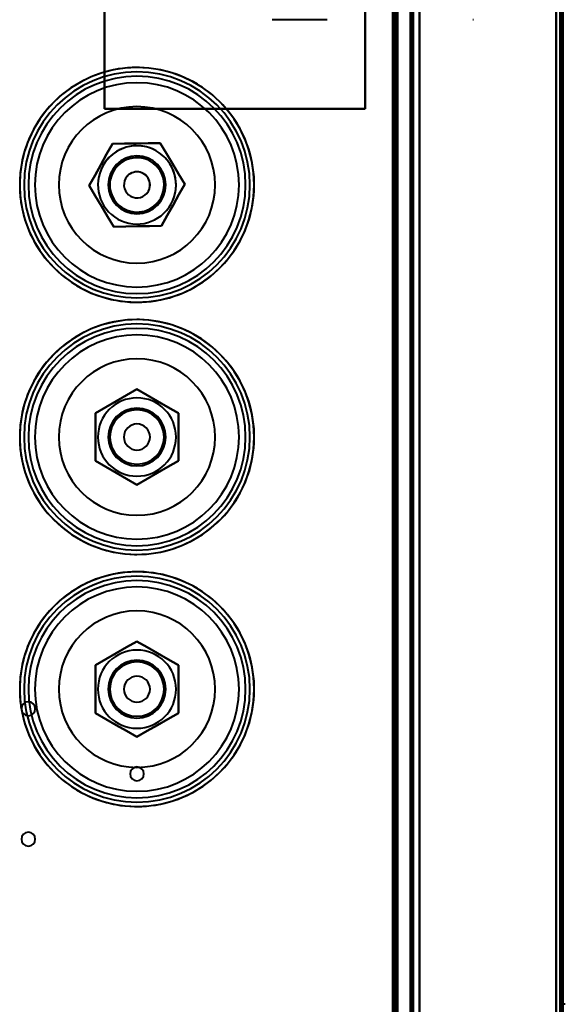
# Model space of a CAD drawing. Header units: millimetres. Extents: x -1442 to 3067, y -120 to 1171.
# Tile 51 of 66: x 331 to 456, y 670 to 896. Entities that reach past the tile are written whole.
import ezdxf

# ---------------------------------------------------------------- set-up
doc = ezdxf.new("R2010")
doc.units = ezdxf.units.MM
doc.layers.add('A-GENM', color=13, linetype='Continuous', lineweight=40)
doc.layers.add('G-IMPT', color=8, linetype='Continuous', lineweight=40)

# ---------------------------------------------------------------- blocks, each defined once
blk = doc.blocks.new('Maintenance r21 - Maintenance r21-769076-Gauche')
at = {"layer": 'A-GENM'}
for p, q in [((455, 0), (455, 1098)), ((455, 1098), (455, 0))]:
    blk.add_line(p, q, dxfattribs=at)
blk = doc.blocks.new('NEXA 1500 CALQUES_dwg-769064-Gauche')
at = {"layer": 'G-IMPT'}
for p, q in [((420.5, 1097.27), (420.5, 129.47)), ((420.5, 1097.27), (420.5, 129.47)), ((455.5, 128.97), (455.5, 1097.77)), ((455.5, 128.97), (455.5, 1097.77)), ((417, 129.47), (417, 1062.27)), ((417.5, 323.67), (417.5, 903.07)), ((401.3, 896.37), (388.6, 896.37)), ((435, 896.37), (434.81, 896.37)), ((435, 896.37), (434.81, 896.37)), ((456.1, 669.87), (455.5, 669.87))]:
    blk.add_line(p, q, dxfattribs=at)
at = {"layer": 'G-IMPT', "flags": 128}
for points in [[(420.5, 129.47), (420.5, 371.42), (420.5, 613.37), (420.5, 855.32), (420.5, 1097.27)], [(420.5, 1097.27), (420.5, 855.32), (420.5, 613.37), (420.5, 371.42), (420.5, 129.47)], [(420.5, 1097.27), (420.5, 855.32), (420.5, 613.37), (420.5, 371.42), (420.5, 129.47)], [(420.5, 129.47), (420.5, 371.42), (420.5, 613.37), (420.5, 855.32), (420.5, 1097.27)], [(420.5, 129.47), (420.5, 371.42), (420.5, 613.37), (420.5, 855.32), (420.5, 1097.27)], [(420.5, 1097.27), (420.5, 855.32), (420.5, 613.37), (420.5, 371.42), (420.5, 129.47)], [(420.5, 1097.27), (420.5, 855.32), (420.5, 613.37), (420.5, 371.42), (420.5, 129.47)], [(420.5, 129.47), (420.5, 371.42), (420.5, 613.37), (420.5, 855.32), (420.5, 1097.27)], [(421, 129.47), (421, 371.42), (421, 613.37), (421, 855.32), (421, 1097.27)], [(421, 1097.27), (421, 855.32), (421, 613.37), (421, 371.42), (421, 129.47)], [(421, 1097.27), (421, 855.32), (421, 613.37), (421, 371.42), (421, 129.47)], [(421, 129.47), (421, 371.42), (421, 613.37), (421, 855.32), (421, 1097.27)], [(421.1, 1097.27), (421.1, 855.32), (421.1, 613.37), (421.1, 371.42), (421.1, 129.47)], [(421.1, 129.47), (421.1, 371.42), (421.1, 613.37), (421.1, 855.32), (421.1, 1097.27)], [(421.1, 129.47), (421.1, 371.42), (421.1, 613.37), (421.1, 855.32), (421.1, 1097.27)], [(421.1, 1097.27), (421.1, 855.32), (421.1, 613.37), (421.1, 371.42), (421.1, 129.47)], [(421.1, 1097.27), (421.1, 855.32), (421.1, 613.37), (421.1, 371.42), (421.1, 129.47)], [(421.1, 129.47), (421.1, 371.42), (421.1, 613.37), (421.1, 855.32), (421.1, 1097.27)], [(421.1, 129.47), (421.1, 371.42), (421.1, 613.37), (421.1, 855.32), (421.1, 1097.27)], [(421.1, 1097.27), (421.1, 855.32), (421.1, 613.37), (421.1, 371.42), (421.1, 129.47)], [(421.1, 129.47), (421.1, 371.42), (421.1, 613.37), (421.1, 855.32), (421.1, 1097.27)], [(421.1, 1097.27), (421.1, 855.32), (421.1, 613.37), (421.1, 371.42), (421.1, 129.47)], [(421.1, 1097.27), (421.1, 855.32), (421.1, 613.37), (421.1, 371.42), (421.1, 129.47)], [(421.1, 129.47), (421.1, 371.42), (421.1, 613.37), (421.1, 855.32), (421.1, 1097.27)], [(422.5, 1097.77), (422.5, 855.57), (422.5, 613.37), (422.5, 371.17), (422.5, 128.97)], [(422.5, 128.97), (422.5, 371.17), (422.5, 613.37), (422.5, 855.57), (422.5, 1097.77)], [(422.5, 128.97), (422.5, 371.17), (422.5, 613.37), (422.5, 855.57), (422.5, 1097.77)], [(422.5, 1097.77), (422.5, 855.57), (422.5, 613.37), (422.5, 371.17), (422.5, 128.97)], [(422.5, 1097.27), (422.5, 855.32), (422.5, 613.37), (422.5, 371.42), (422.5, 129.47)], [(422.5, 129.47), (422.5, 371.42), (422.5, 613.37), (422.5, 855.32), (422.5, 1097.27)], [(422.5, 129.47), (422.5, 371.42), (422.5, 613.37), (422.5, 855.32), (422.5, 1097.27)], [(422.5, 1097.27), (422.5, 855.32), (422.5, 613.37), (422.5, 371.42), (422.5, 129.47)], [(422.5, 129.47), (422.5, 371.42), (422.5, 613.37), (422.5, 855.32), (422.5, 1097.27)], [(422.5, 1097.27), (422.5, 855.32), (422.5, 613.37), (422.5, 371.42), (422.5, 129.47)], [(422.5, 1097.27), (422.5, 855.32), (422.5, 613.37), (422.5, 371.42), (422.5, 129.47)], [(422.5, 129.47), (422.5, 371.42), (422.5, 613.37), (422.5, 855.32), (422.5, 1097.27)], [(454, 129.47), (454, 371.42), (454, 613.37), (454, 855.32), (454, 1097.27)], [(454, 1097.27), (454, 855.32), (454, 613.37), (454, 371.42), (454, 129.47)], [(454, 129.47), (454, 371.42), (454, 613.37), (454, 855.32), (454, 1097.27)], [(454, 1097.27), (454, 855.32), (454, 613.37), (454, 371.42), (454, 129.47)], [(454, 129.47), (454, 371.42), (454, 613.37), (454, 855.32), (454, 1097.27)], [(454, 1097.27), (454, 855.32), (454, 613.37), (454, 371.42), (454, 129.47)], [(454, 1097.27), (454, 855.32), (454, 613.37), (454, 371.42), (454, 129.47)], [(454, 129.47), (454, 371.42), (454, 613.37), (454, 855.32), (454, 1097.27)], [(454, 1097.27), (454, 855.32), (454, 613.37), (454, 371.42), (454, 129.47)], [(454, 129.47), (454, 371.42), (454, 613.37), (454, 855.32), (454, 1097.27)], [(454, 129.47), (454, 371.42), (454, 613.37), (454, 855.32), (454, 1097.27)], [(454, 1097.27), (454, 855.32), (454, 613.37), (454, 371.42), (454, 129.47)], [(454, 1097.27), (454, 855.32), (454, 613.37), (454, 371.42), (454, 129.47)], [(454, 129.47), (454, 371.42), (454, 613.37), (454, 855.32), (454, 1097.27)], [(454, 129.47), (454, 371.42), (454, 613.37), (454, 855.32), (454, 1097.27)], [(454, 1097.27), (454, 855.32), (454, 613.37), (454, 371.42), (454, 129.47)], [(454.9, 128.97), (454.9, 371.17), (454.9, 613.37), (454.9, 855.57), (454.9, 1097.77)], [(454.9, 1097.77), (454.9, 855.57), (454.9, 613.37), (454.9, 371.17), (454.9, 128.97)], [(454.9, 1097.77), (454.9, 855.57), (454.9, 613.37), (454.9, 371.17), (454.9, 128.97)], [(454.9, 128.97), (454.9, 371.17), (454.9, 613.37), (454.9, 855.57), (454.9, 1097.77)], [(454.9, 128.97), (454.9, 371.17), (454.9, 613.37), (454.9, 855.57), (454.9, 1097.77)], [(454.9, 1097.77), (454.9, 855.57), (454.9, 613.37), (454.9, 371.17), (454.9, 128.97)], [(454.9, 1097.77), (454.9, 855.57), (454.9, 613.37), (454.9, 371.17), (454.9, 128.97)], [(454.9, 128.97), (454.9, 371.17), (454.9, 613.37), (454.9, 855.57), (454.9, 1097.77)], [(454.9, 1097.77), (454.9, 855.57), (454.9, 613.37), (454.9, 371.17), (454.9, 128.97)], [(454.9, 128.97), (454.9, 371.17), (454.9, 613.37), (454.9, 855.57), (454.9, 1097.77)], [(454.9, 128.97), (454.9, 371.17), (454.9, 613.37), (454.9, 855.57), (454.9, 1097.77)], [(454.9, 1097.77), (454.9, 855.57), (454.9, 613.37), (454.9, 371.17), (454.9, 128.97)], [(455, 128.97), (455, 371.17), (455, 613.37), (455, 855.57), (455, 1097.77)], [(455, 1097.77), (455, 855.57), (455, 613.37), (455, 371.17), (455, 128.97)], [(455, 1097.77), (455, 855.57), (455, 613.37), (455, 371.17), (455, 128.97)], [(455, 128.97), (455, 371.17), (455, 613.37), (455, 855.57), (455, 1097.77)], [(455.5, 1097.77), (455.5, 855.57), (455.5, 613.37), (455.5, 371.17), (455.5, 128.97)], [(455.5, 128.97), (455.5, 371.17), (455.5, 613.37), (455.5, 855.57), (455.5, 1097.77)], [(455.5, 1097.77), (455.5, 855.57), (455.5, 613.37), (455.5, 371.17), (455.5, 128.97)], [(455.5, 128.97), (455.5, 371.17), (455.5, 613.37), (455.5, 855.57), (455.5, 1097.77)], [(455.5, 128.97), (455.5, 371.17), (455.5, 613.37), (455.5, 855.57), (455.5, 1097.77)], [(455.5, 1097.77), (455.5, 855.57), (455.5, 613.37), (455.5, 371.17), (455.5, 128.97)], [(455.5, 128.97), (455.5, 371.17), (455.5, 613.37), (455.5, 855.57), (455.5, 1097.77)], [(455.5, 1097.77), (455.5, 855.57), (455.5, 613.37), (455.5, 371.17), (455.5, 128.97)], [(417.5, 128.97), (417.5, 362.42), (417.5, 595.87), (417.5, 829.32), (417.5, 1062.77)], [(417.5, 1062.77), (417.5, 829.32), (417.5, 595.87), (417.5, 362.42), (417.5, 128.97)], [(417.5, 128.97), (417.5, 362.42), (417.5, 595.87), (417.5, 829.32), (417.5, 1062.77)], [(417.5, 1062.77), (417.5, 829.32), (417.5, 595.87), (417.5, 362.42), (417.5, 128.97)], [(416.4, 1062.27), (416.4, 829.07), (416.4, 595.87), (416.4, 362.67), (416.4, 129.47)], [(416.4, 129.47), (416.4, 362.67), (416.4, 595.87), (416.4, 829.07), (416.4, 1062.27)], [(416.4, 1062.27), (416.4, 837.05), (416.4, 611.82), (416.4, 386.6), (416.4, 161.37)], [(416.4, 161.37), (416.4, 386.6), (416.4, 611.82), (416.4, 837.05), (416.4, 1062.27)], [(416.4, 161.37), (416.4, 386.6), (416.4, 611.82), (416.4, 837.05), (416.4, 1062.27)], [(416.4, 1062.27), (416.4, 837.05), (416.4, 611.82), (416.4, 386.6), (416.4, 161.37)], [(416.5, 129.47), (416.5, 362.67), (416.5, 595.87), (416.5, 829.07), (416.5, 1062.27)], [(416.5, 1062.27), (416.5, 829.07), (416.5, 595.87), (416.5, 362.67), (416.5, 129.47)], [(417, 129.47), (417, 362.67), (417, 595.87), (417, 829.07), (417, 1062.27)], [(417, 1062.27), (417, 829.07), (417, 595.87), (417, 362.67), (417, 129.47)], [(417, 1062.27), (417, 829.07), (417, 595.87), (417, 362.67), (417, 129.47)], [(417, 129.47), (417, 362.67), (417, 595.87), (417, 829.07), (417, 1062.27)], [(417, 129.47), (417, 362.67), (417, 595.87), (417, 829.07), (417, 1062.27)], [(417, 1062.27), (417, 829.07), (417, 595.87), (417, 362.67), (417, 129.47)], [(417, 129.47), (417, 362.67), (417, 595.87), (417, 829.07), (417, 1062.27)], [(417, 1062.27), (417, 829.07), (417, 595.87), (417, 362.67), (417, 129.47)], [(350, 875.87), (350, 905.87), (350, 935.87), (350, 965.87), (350, 995.87)], [(350, 995.87), (350, 965.87), (350, 935.87), (350, 905.87), (350, 875.87)], [(350, 875.87), (350, 905.87), (350, 935.87), (350, 965.87), (350, 995.87)], [(350, 995.87), (350, 965.87), (350, 935.87), (350, 905.87), (350, 875.87)], [(350, 875.87), (350, 905.87), (350, 935.87), (350, 965.87), (350, 995.87)], [(350, 995.87), (350, 965.87), (350, 935.87), (350, 905.87), (350, 875.87)], [(350, 995.87), (350, 965.87), (350, 935.87), (350, 905.87), (350, 875.87)], [(350, 875.87), (350, 905.87), (350, 935.87), (350, 965.87), (350, 995.87)], [(410, 995.87), (410, 965.87), (410, 935.87), (410, 905.87), (410, 875.87)], [(410, 875.87), (410, 905.87), (410, 935.87), (410, 965.87), (410, 995.87)], [(410, 995.87), (410, 965.87), (410, 935.87), (410, 905.87), (410, 875.87)], [(410, 875.87), (410, 905.87), (410, 935.87), (410, 965.87), (410, 995.87)], [(410, 995.87), (410, 965.87), (410, 935.87), (410, 905.87), (410, 875.87)], [(410, 875.87), (410, 905.87), (410, 935.87), (410, 965.87), (410, 995.87)], [(410, 875.87), (410, 905.87), (410, 935.87), (410, 965.87), (410, 995.87)], [(410, 995.87), (410, 965.87), (410, 935.87), (410, 905.87), (410, 875.87)], [(416.5, 903.07), (416.5, 758.22), (416.5, 613.37), (416.5, 468.52), (416.5, 323.67)], [(416.5, 323.67), (416.5, 468.52), (416.5, 613.37), (416.5, 758.22), (416.5, 903.07)], [(416.5, 903.07), (416.5, 758.22), (416.5, 613.37), (416.5, 468.52), (416.5, 323.67)], [(416.5, 323.67), (416.5, 468.52), (416.5, 613.37), (416.5, 758.22), (416.5, 903.07)], [(416.9, 903.07), (416.9, 758.22), (416.9, 613.37), (416.9, 468.52), (416.9, 323.67)], [(416.9, 323.67), (416.9, 468.52), (416.9, 613.37), (416.9, 758.22), (416.9, 903.07)], [(416.9, 323.67), (416.9, 468.52), (416.9, 613.37), (416.9, 758.22), (416.9, 903.07)], [(416.9, 903.07), (416.9, 758.22), (416.9, 613.37), (416.9, 468.52), (416.9, 323.67)], [(416.9, 903.07), (416.9, 758.22), (416.9, 613.37), (416.9, 468.52), (416.9, 323.67)], [(416.9, 323.67), (416.9, 468.52), (416.9, 613.37), (416.9, 758.22), (416.9, 903.07)], [(417, 323.67), (417, 468.52), (417, 613.37), (417, 758.22), (417, 903.07)], [(417, 903.07), (417, 758.22), (417, 613.37), (417, 468.52), (417, 323.67)], [(417, 323.67), (417, 468.52), (417, 613.37), (417, 758.22), (417, 903.07)], [(417, 903.07), (417, 758.22), (417, 613.37), (417, 468.52), (417, 323.67)], [(417, 323.67), (417, 468.52), (417, 613.37), (417, 758.22), (417, 903.07)], [(417, 903.07), (417, 758.22), (417, 613.37), (417, 468.52), (417, 323.67)], [(417.5, 323.67), (417.5, 468.52), (417.5, 613.37), (417.5, 758.22), (417.5, 903.07)], [(417.5, 903.07), (417.5, 758.22), (417.5, 613.37), (417.5, 468.52), (417.5, 323.67)], [(417.5, 903.07), (417.5, 758.22), (417.5, 613.37), (417.5, 468.52), (417.5, 323.67)], [(417.5, 323.67), (417.5, 468.52), (417.5, 613.37), (417.5, 758.22), (417.5, 903.07)], [(422.5, 323.67), (422.5, 468.52), (422.5, 613.37), (422.5, 758.22), (422.5, 903.07)], [(422.5, 903.07), (422.5, 758.22), (422.5, 613.37), (422.5, 468.52), (422.5, 323.67)], [(422.5, 903.07), (422.5, 758.22), (422.5, 613.37), (422.5, 468.52), (422.5, 323.67)], [(422.5, 323.67), (422.5, 468.52), (422.5, 613.37), (422.5, 758.22), (422.5, 903.07)], [(357.5, 885.37), (356.42, 885.35), (355.34, 885.29), (354.27, 885.18), (353.2, 885.03), (352.14, 884.83), (351.08, 884.6), (350.04, 884.32), (349.01, 884), (347.99, 883.64), (346.99, 883.24), (346, 882.8), (345.03, 882.32), (344.08, 881.8), (343.16, 881.25), (342.25, 880.66), (341.38, 880.03), (340.52, 879.37), (339.7, 878.67), (338.9, 877.94), (338.13, 877.18), (337.39, 876.39), (336.69, 875.58), (336.02, 874.73), (335.38, 873.86), (334.78, 872.96), (334.22, 872.04), (333.69, 871.1), (333.2, 870.14), (332.75, 869.15), (332.33, 868.16), (331.96, 867.14), (331.63, 866.11), (331.34, 865.07), (331.1, 864.02), (330.89, 862.96), (330.73, 861.89), (330.61, 860.82), (330.53, 859.74), (330.5, 858.66), (330.51, 857.58), (330.56, 856.51), (330.66, 855.43), (330.8, 854.36), (330.98, 853.29), (331.21, 852.24), (331.47, 851.19), (331.78, 850.16), (332.13, 849.13), (332.52, 848.13), (332.95, 847.14), (333.42, 846.16), (333.93, 845.21), (334.47, 844.28), (335.05, 843.37), (335.67, 842.48), (336.32, 841.62), (337.01, 840.79), (337.73, 839.98), (338.48, 839.21), (339.26, 838.46), (340.07, 837.75), (340.91, 837.07), (341.78, 836.42), (342.67, 835.81), (343.58, 835.24), (344.52, 834.7), (345.47, 834.2), (346.45, 833.74), (347.45, 833.31), (348.46, 832.93), (349.48, 832.59), (350.52, 832.29), (351.57, 832.03), (352.62, 831.82), (353.69, 831.64), (354.76, 831.51), (355.84, 831.42), (356.92, 831.38), (357.5, 831.37)], [(357.5, 831.37), (358.58, 831.39), (359.66, 831.46), (360.73, 831.57), (361.8, 831.72), (362.86, 831.91), (363.92, 832.15), (364.96, 832.42), (365.99, 832.74), (367.01, 833.1), (368.01, 833.5), (369, 833.94), (369.97, 834.42), (370.92, 834.94), (371.84, 835.5), (372.75, 836.09), (373.62, 836.72), (374.48, 837.38), (375.3, 838.07), (376.1, 838.8), (376.87, 839.56), (377.61, 840.35), (378.31, 841.17), (378.98, 842.02), (379.62, 842.89), (380.22, 843.78), (380.78, 844.7), (381.31, 845.65), (381.8, 846.61), (382.25, 847.59), (382.67, 848.59), (383.04, 849.6), (383.37, 850.63), (383.66, 851.67), (383.9, 852.72), (384.11, 853.78), (384.27, 854.85), (384.39, 855.92), (384.47, 857), (384.5, 858.08), (384.49, 859.16), (384.44, 860.24), (384.34, 861.31), (384.2, 862.39), (384.02, 863.45), (383.79, 864.51), (383.53, 865.55), (383.22, 866.59), (382.87, 867.61), (382.48, 868.62), (382.05, 869.61), (381.58, 870.58), (381.07, 871.53), (380.53, 872.47), (379.95, 873.38), (379.33, 874.26), (378.68, 875.12), (377.99, 875.96), (377.27, 876.76), (376.52, 877.54), (375.74, 878.28), (374.93, 879), (374.09, 879.68), (373.22, 880.32), (372.33, 880.93), (371.42, 881.51), (370.48, 882.05), (369.53, 882.55), (368.55, 883.01), (367.55, 883.43), (366.54, 883.81), (365.52, 884.15), (364.48, 884.45), (363.43, 884.71), (362.38, 884.93), (361.31, 885.1), (360.24, 885.23), (359.16, 885.32), (358.08, 885.37), (357.5, 885.37)], [(410, 875.87), (395, 875.87), (380, 875.87), (365, 875.87), (350, 875.87)], [(350, 875.87), (365, 875.87), (380, 875.87), (395, 875.87), (410, 875.87)], [(410, 875.87), (395, 875.87), (380, 875.87), (365, 875.87), (350, 875.87)], [(350, 875.87), (365, 875.87), (380, 875.87), (395, 875.87), (410, 875.87)], [(410, 875.87), (395, 875.87), (380, 875.87), (365, 875.87), (350, 875.87)], [(350, 875.87), (365, 875.87), (380, 875.87), (395, 875.87), (410, 875.87)], [(350, 875.87), (365, 875.87), (380, 875.87), (395, 875.87), (410, 875.87)], [(410, 875.87), (395, 875.87), (380, 875.87), (365, 875.87), (350, 875.87)], [(346.5, 858.2), (347.84, 860.61), (349.18, 863.01), (350.52, 865.41), (351.85, 867.81)], [(346.5, 858.2), (347.84, 860.61), (349.18, 863.01), (350.52, 865.41), (351.85, 867.81)], [(351.85, 867.81), (350.52, 865.41), (349.18, 863.01), (347.84, 860.61), (346.5, 858.2)], [(351.85, 867.81), (350.52, 865.41), (349.18, 863.01), (347.84, 860.61), (346.5, 858.2)], [(346.5, 858.2), (347.84, 860.61), (349.18, 863.01), (350.52, 865.41), (351.85, 867.81)], [(351.85, 867.81), (350.52, 865.41), (349.18, 863.01), (347.84, 860.61), (346.5, 858.2)], [(346.5, 858.2), (347.84, 860.61), (349.18, 863.01), (350.52, 865.41), (351.85, 867.81)], [(351.85, 867.81), (350.52, 865.41), (349.18, 863.01), (347.84, 860.61), (346.5, 858.2)], [(351.85, 867.81), (354.6, 867.86), (357.35, 867.9), (360.1, 867.94), (362.85, 867.98)], [(351.85, 867.81), (354.6, 867.86), (357.35, 867.9), (360.1, 867.94), (362.85, 867.98)], [(362.85, 867.98), (360.1, 867.94), (357.35, 867.9), (354.6, 867.86), (351.85, 867.81)], [(362.85, 867.98), (360.1, 867.94), (357.35, 867.9), (354.6, 867.86), (351.85, 867.81)], [(351.85, 867.81), (354.6, 867.86), (357.35, 867.9), (360.1, 867.94), (362.85, 867.98)], [(362.85, 867.98), (360.1, 867.94), (357.35, 867.9), (354.6, 867.86), (351.85, 867.81)], [(351.85, 867.81), (354.6, 867.86), (357.35, 867.9), (360.1, 867.94), (362.85, 867.98)], [(362.85, 867.98), (360.1, 867.94), (357.35, 867.9), (354.6, 867.86), (351.85, 867.81)], [(362.85, 867.98), (364.26, 865.62), (365.68, 863.26), (367.09, 860.9), (368.5, 858.54)], [(362.85, 867.98), (364.26, 865.62), (365.68, 863.26), (367.09, 860.9), (368.5, 858.54)], [(368.5, 858.54), (367.09, 860.9), (365.68, 863.26), (364.26, 865.62), (362.85, 867.98)], [(368.5, 858.54), (367.09, 860.9), (365.68, 863.26), (364.26, 865.62), (362.85, 867.98)], [(362.85, 867.98), (364.26, 865.62), (365.68, 863.26), (367.09, 860.9), (368.5, 858.54)], [(368.5, 858.54), (367.09, 860.9), (365.68, 863.26), (364.26, 865.62), (362.85, 867.98)], [(362.85, 867.98), (364.26, 865.62), (365.68, 863.26), (367.09, 860.9), (368.5, 858.54)], [(368.5, 858.54), (367.09, 860.9), (365.68, 863.26), (364.26, 865.62), (362.85, 867.98)], [(368.5, 858.54), (367.16, 856.14), (365.82, 853.74), (364.48, 851.33), (363.15, 848.93)], [(363.15, 848.93), (364.48, 851.33), (365.82, 853.74), (367.16, 856.14), (368.5, 858.54)], [(368.5, 858.54), (367.16, 856.14), (365.82, 853.74), (364.48, 851.33), (363.15, 848.93)], [(363.15, 848.93), (364.48, 851.33), (365.82, 853.74), (367.16, 856.14), (368.5, 858.54)], [(368.5, 858.54), (367.16, 856.14), (365.82, 853.74), (364.48, 851.33), (363.15, 848.93)], [(363.15, 848.93), (364.48, 851.33), (365.82, 853.74), (367.16, 856.14), (368.5, 858.54)], [(368.5, 858.54), (367.16, 856.14), (365.82, 853.74), (364.48, 851.33), (363.15, 848.93)], [(363.15, 848.93), (364.48, 851.33), (365.82, 853.74), (367.16, 856.14), (368.5, 858.54)], [(352.15, 848.76), (350.74, 851.12), (349.32, 853.48), (347.91, 855.84), (346.5, 858.2)], [(352.15, 848.76), (350.74, 851.12), (349.32, 853.48), (347.91, 855.84), (346.5, 858.2)], [(346.5, 858.2), (347.91, 855.84), (349.32, 853.48), (350.74, 851.12), (352.15, 848.76)], [(346.5, 858.2), (347.91, 855.84), (349.32, 853.48), (350.74, 851.12), (352.15, 848.76)], [(352.15, 848.76), (350.74, 851.12), (349.32, 853.48), (347.91, 855.84), (346.5, 858.2)], [(346.5, 858.2), (347.91, 855.84), (349.32, 853.48), (350.74, 851.12), (352.15, 848.76)], [(352.15, 848.76), (350.74, 851.12), (349.32, 853.48), (347.91, 855.84), (346.5, 858.2)], [(346.5, 858.2), (347.91, 855.84), (349.32, 853.48), (350.74, 851.12), (352.15, 848.76)], [(363.15, 848.93), (360.4, 848.89), (357.65, 848.85), (354.9, 848.8), (352.15, 848.76)], [(363.15, 848.93), (360.4, 848.89), (357.65, 848.85), (354.9, 848.8), (352.15, 848.76)], [(352.15, 848.76), (354.9, 848.8), (357.65, 848.85), (360.4, 848.89), (363.15, 848.93)], [(352.15, 848.76), (354.9, 848.8), (357.65, 848.85), (360.4, 848.89), (363.15, 848.93)], [(363.15, 848.93), (360.4, 848.89), (357.65, 848.85), (354.9, 848.8), (352.15, 848.76)], [(352.15, 848.76), (354.9, 848.8), (357.65, 848.85), (360.4, 848.89), (363.15, 848.93)], [(363.15, 848.93), (360.4, 848.89), (357.65, 848.85), (354.9, 848.8), (352.15, 848.76)], [(352.15, 848.76), (354.9, 848.8), (357.65, 848.85), (360.4, 848.89), (363.15, 848.93)], [(357.5, 827.37), (356.42, 827.35), (355.34, 827.29), (354.27, 827.18), (353.2, 827.03), (352.14, 826.83), (351.08, 826.6), (350.04, 826.32), (349.01, 826), (347.99, 825.64), (346.99, 825.24), (346, 824.8), (345.03, 824.32), (344.08, 823.8), (343.16, 823.25), (342.25, 822.66), (341.38, 822.03), (340.52, 821.37), (339.7, 820.67), (338.9, 819.94), (338.13, 819.18), (337.39, 818.39), (336.69, 817.58), (336.02, 816.73), (335.38, 815.86), (334.78, 814.96), (334.22, 814.04), (333.69, 813.1), (333.2, 812.14), (332.75, 811.15), (332.33, 810.16), (331.96, 809.14), (331.63, 808.11), (331.34, 807.07), (331.1, 806.02), (330.89, 804.96), (330.73, 803.89), (330.61, 802.82), (330.53, 801.74), (330.5, 800.66), (330.51, 799.58), (330.56, 798.51), (330.66, 797.43), (330.8, 796.36), (330.98, 795.29), (331.21, 794.24), (331.47, 793.19), (331.78, 792.16), (332.13, 791.13), (332.52, 790.13), (332.95, 789.14), (333.42, 788.16), (333.93, 787.21), (334.47, 786.28), (335.05, 785.37), (335.67, 784.48), (336.32, 783.62), (337.01, 782.79), (337.73, 781.98), (338.48, 781.21), (339.26, 780.46), (340.07, 779.75), (340.91, 779.07), (341.78, 778.42), (342.67, 777.81), (343.58, 777.24), (344.52, 776.7), (345.47, 776.2), (346.45, 775.74), (347.45, 775.31), (348.46, 774.93), (349.48, 774.59), (350.52, 774.29), (351.57, 774.03), (352.62, 773.82), (353.69, 773.64), (354.76, 773.51), (355.84, 773.42), (356.92, 773.38), (357.5, 773.37)], [(357.5, 773.37), (358.58, 773.39), (359.66, 773.46), (360.73, 773.57), (361.8, 773.72), (362.86, 773.91), (363.92, 774.15), (364.96, 774.42), (365.99, 774.74), (367.01, 775.1), (368.01, 775.5), (369, 775.94), (369.97, 776.42), (370.92, 776.94), (371.84, 777.5), (372.75, 778.09), (373.62, 778.72), (374.48, 779.38), (375.3, 780.07), (376.1, 780.8), (376.87, 781.56), (377.61, 782.35), (378.31, 783.17), (378.98, 784.02), (379.62, 784.89), (380.22, 785.78), (380.78, 786.7), (381.31, 787.65), (381.8, 788.61), (382.25, 789.59), (382.67, 790.59), (383.04, 791.6), (383.37, 792.63), (383.66, 793.67), (383.9, 794.72), (384.11, 795.78), (384.27, 796.85), (384.39, 797.92), (384.47, 799), (384.5, 800.08), (384.49, 801.16), (384.44, 802.24), (384.34, 803.31), (384.2, 804.39), (384.02, 805.45), (383.79, 806.51), (383.53, 807.55), (383.22, 808.59), (382.87, 809.61), (382.48, 810.62), (382.05, 811.61), (381.58, 812.58), (381.07, 813.53), (380.53, 814.47), (379.95, 815.38), (379.33, 816.26), (378.68, 817.12), (377.99, 817.96), (377.27, 818.76), (376.52, 819.54), (375.74, 820.28), (374.93, 821), (374.09, 821.68), (373.22, 822.32), (372.33, 822.93), (371.42, 823.51), (370.48, 824.05), (369.53, 824.55), (368.55, 825.01), (367.55, 825.43), (366.54, 825.81), (365.52, 826.15), (364.48, 826.45), (363.43, 826.71), (362.38, 826.93), (361.31, 827.1), (360.24, 827.23), (359.16, 827.32), (358.08, 827.37), (357.5, 827.37)], [(347.97, 805.87), (350.36, 807.25), (352.74, 808.62), (355.12, 810), (357.5, 811.37)], [(347.97, 805.87), (350.36, 807.25), (352.74, 808.62), (355.12, 810), (357.5, 811.37)], [(357.5, 811.37), (355.12, 810), (352.74, 808.62), (350.36, 807.25), (347.97, 805.87)], [(357.5, 811.37), (355.12, 810), (352.74, 808.62), (350.36, 807.25), (347.97, 805.87)], [(347.97, 805.87), (350.36, 807.25), (352.74, 808.62), (355.12, 810), (357.5, 811.37)], [(357.5, 811.37), (355.12, 810), (352.74, 808.62), (350.36, 807.25), (347.97, 805.87)], [(347.97, 805.87), (350.36, 807.25), (352.74, 808.62), (355.12, 810), (357.5, 811.37)], [(357.5, 811.37), (355.12, 810), (352.74, 808.62), (350.36, 807.25), (347.97, 805.87)], [(357.5, 811.37), (359.88, 810), (362.26, 808.62), (364.64, 807.25), (367.03, 805.87)], [(357.5, 811.37), (359.88, 810), (362.26, 808.62), (364.64, 807.25), (367.03, 805.87)], [(367.03, 805.87), (364.64, 807.25), (362.26, 808.62), (359.88, 810), (357.5, 811.37)], [(367.03, 805.87), (364.64, 807.25), (362.26, 808.62), (359.88, 810), (357.5, 811.37)], [(357.5, 811.37), (359.88, 810), (362.26, 808.62), (364.64, 807.25), (367.03, 805.87)], [(367.03, 805.87), (364.64, 807.25), (362.26, 808.62), (359.88, 810), (357.5, 811.37)], [(357.5, 811.37), (359.88, 810), (362.26, 808.62), (364.64, 807.25), (367.03, 805.87)], [(367.03, 805.87), (364.64, 807.25), (362.26, 808.62), (359.88, 810), (357.5, 811.37)], [(347.97, 794.87), (347.97, 797.62), (347.97, 800.37), (347.97, 803.12), (347.97, 805.87)], [(347.97, 794.87), (347.97, 797.62), (347.97, 800.37), (347.97, 803.12), (347.97, 805.87)], [(347.97, 805.87), (347.97, 803.12), (347.97, 800.37), (347.97, 797.62), (347.97, 794.87)], [(347.97, 805.87), (347.97, 803.12), (347.97, 800.37), (347.97, 797.62), (347.97, 794.87)], [(347.97, 794.87), (347.97, 797.62), (347.97, 800.37), (347.97, 803.12), (347.97, 805.87)], [(347.97, 805.87), (347.97, 803.12), (347.97, 800.37), (347.97, 797.62), (347.97, 794.87)], [(347.97, 794.87), (347.97, 797.62), (347.97, 800.37), (347.97, 803.12), (347.97, 805.87)], [(347.97, 805.87), (347.97, 803.12), (347.97, 800.37), (347.97, 797.62), (347.97, 794.87)], [(367.03, 805.87), (367.03, 803.12), (367.03, 800.37), (367.03, 797.62), (367.03, 794.87)], [(367.03, 794.87), (367.03, 797.62), (367.03, 800.37), (367.03, 803.12), (367.03, 805.87)], [(367.03, 805.87), (367.03, 803.12), (367.03, 800.37), (367.03, 797.62), (367.03, 794.87)], [(367.03, 794.87), (367.03, 797.62), (367.03, 800.37), (367.03, 803.12), (367.03, 805.87)], [(367.03, 805.87), (367.03, 803.12), (367.03, 800.37), (367.03, 797.62), (367.03, 794.87)], [(367.03, 794.87), (367.03, 797.62), (367.03, 800.37), (367.03, 803.12), (367.03, 805.87)], [(367.03, 805.87), (367.03, 803.12), (367.03, 800.37), (367.03, 797.62), (367.03, 794.87)], [(367.03, 794.87), (367.03, 797.62), (367.03, 800.37), (367.03, 803.12), (367.03, 805.87)], [(357.5, 789.37), (355.12, 790.75), (352.74, 792.12), (350.36, 793.5), (347.97, 794.87)], [(357.5, 789.37), (355.12, 790.75), (352.74, 792.12), (350.36, 793.5), (347.97, 794.87)], [(347.97, 794.87), (350.36, 793.5), (352.74, 792.12), (355.12, 790.75), (357.5, 789.37)], [(347.97, 794.87), (350.36, 793.5), (352.74, 792.12), (355.12, 790.75), (357.5, 789.37)], [(357.5, 789.37), (355.12, 790.75), (352.74, 792.12), (350.36, 793.5), (347.97, 794.87)], [(347.97, 794.87), (350.36, 793.5), (352.74, 792.12), (355.12, 790.75), (357.5, 789.37)], [(357.5, 789.37), (355.12, 790.75), (352.74, 792.12), (350.36, 793.5), (347.97, 794.87)], [(347.97, 794.87), (350.36, 793.5), (352.74, 792.12), (355.12, 790.75), (357.5, 789.37)], [(367.03, 794.87), (364.64, 793.5), (362.26, 792.12), (359.88, 790.75), (357.5, 789.37)], [(367.03, 794.87), (364.64, 793.5), (362.26, 792.12), (359.88, 790.75), (357.5, 789.37)], [(357.5, 789.37), (359.88, 790.75), (362.26, 792.12), (364.64, 793.5), (367.03, 794.87)], [(357.5, 789.37), (359.88, 790.75), (362.26, 792.12), (364.64, 793.5), (367.03, 794.87)], [(367.03, 794.87), (364.64, 793.5), (362.26, 792.12), (359.88, 790.75), (357.5, 789.37)], [(357.5, 789.37), (359.88, 790.75), (362.26, 792.12), (364.64, 793.5), (367.03, 794.87)], [(367.03, 794.87), (364.64, 793.5), (362.26, 792.12), (359.88, 790.75), (357.5, 789.37)], [(357.5, 789.37), (359.88, 790.75), (362.26, 792.12), (364.64, 793.5), (367.03, 794.87)], [(357.5, 769.37), (356.42, 769.35), (355.34, 769.29), (354.27, 769.18), (353.2, 769.03), (352.14, 768.83), (351.08, 768.6), (350.04, 768.32), (349.01, 768), (347.99, 767.64), (346.99, 767.24), (346, 766.8), (345.03, 766.32), (344.08, 765.8), (343.16, 765.25), (342.25, 764.66), (341.38, 764.03), (340.52, 763.37), (339.7, 762.67), (338.9, 761.94), (338.13, 761.18), (337.39, 760.39), (336.69, 759.58), (336.02, 758.73), (335.38, 757.86), (334.78, 756.96), (334.22, 756.04), (333.69, 755.1), (333.2, 754.14), (332.75, 753.15), (332.33, 752.16), (331.96, 751.14), (331.63, 750.11), (331.34, 749.07), (331.1, 748.02), (330.89, 746.96), (330.73, 745.89), (330.61, 744.82), (330.53, 743.74), (330.5, 742.66), (330.51, 741.58), (330.56, 740.51), (330.66, 739.43), (330.8, 738.36), (330.98, 737.29), (331.21, 736.24), (331.47, 735.19), (331.78, 734.16), (332.13, 733.13), (332.52, 732.13), (332.95, 731.14), (333.42, 730.16), (333.93, 729.21), (334.47, 728.28), (335.05, 727.37), (335.67, 726.48), (336.32, 725.62), (337.01, 724.79), (337.73, 723.98), (338.48, 723.21), (339.26, 722.46), (340.07, 721.75), (340.91, 721.07), (341.78, 720.42), (342.67, 719.81), (343.58, 719.24), (344.52, 718.7), (345.47, 718.2), (346.45, 717.74), (347.45, 717.31), (348.46, 716.93), (349.48, 716.59), (350.52, 716.29), (351.57, 716.03), (352.62, 715.82), (353.69, 715.64), (354.76, 715.51), (355.84, 715.42), (356.92, 715.38), (357.5, 715.37)], [(357.5, 715.37), (358.58, 715.39), (359.66, 715.46), (360.73, 715.57), (361.8, 715.72), (362.86, 715.91), (363.92, 716.15), (364.96, 716.42), (365.99, 716.74), (367.01, 717.1), (368.01, 717.5), (369, 717.94), (369.97, 718.42), (370.92, 718.94), (371.84, 719.5), (372.75, 720.09), (373.62, 720.72), (374.48, 721.38), (375.3, 722.07), (376.1, 722.8), (376.87, 723.56), (377.61, 724.35), (378.31, 725.17), (378.98, 726.02), (379.62, 726.89), (380.22, 727.78), (380.78, 728.7), (381.31, 729.65), (381.8, 730.61), (382.25, 731.59), (382.67, 732.59), (383.04, 733.6), (383.37, 734.63), (383.66, 735.67), (383.9, 736.72), (384.11, 737.78), (384.27, 738.85), (384.39, 739.92), (384.47, 741), (384.5, 742.08), (384.49, 743.16), (384.44, 744.24), (384.34, 745.31), (384.2, 746.39), (384.02, 747.45), (383.79, 748.51), (383.53, 749.55), (383.22, 750.59), (382.87, 751.61), (382.48, 752.62), (382.05, 753.61), (381.58, 754.58), (381.07, 755.53), (380.53, 756.47), (379.95, 757.38), (379.33, 758.26), (378.68, 759.12), (377.99, 759.96), (377.27, 760.76), (376.52, 761.54), (375.74, 762.28), (374.93, 763), (374.09, 763.68), (373.22, 764.32), (372.33, 764.93), (371.42, 765.51), (370.48, 766.05), (369.53, 766.55), (368.55, 767.01), (367.55, 767.43), (366.54, 767.81), (365.52, 768.15), (364.48, 768.45), (363.43, 768.71), (362.38, 768.93), (361.31, 769.1), (360.24, 769.23), (359.16, 769.32), (358.08, 769.37), (357.5, 769.37)], [(347.97, 747.87), (350.36, 749.25), (352.74, 750.62), (355.12, 752), (357.5, 753.37)], [(347.97, 747.87), (350.36, 749.25), (352.74, 750.62), (355.12, 752), (357.5, 753.37)], [(357.5, 753.37), (355.12, 752), (352.74, 750.62), (350.36, 749.25), (347.97, 747.87)], [(357.5, 753.37), (355.12, 752), (352.74, 750.62), (350.36, 749.25), (347.97, 747.87)], [(347.97, 747.87), (350.36, 749.25), (352.74, 750.62), (355.12, 752), (357.5, 753.37)], [(357.5, 753.37), (355.12, 752), (352.74, 750.62), (350.36, 749.25), (347.97, 747.87)], [(347.97, 747.87), (350.36, 749.25), (352.74, 750.62), (355.12, 752), (357.5, 753.37)], [(357.5, 753.37), (355.12, 752), (352.74, 750.62), (350.36, 749.25), (347.97, 747.87)], [(357.5, 753.37), (359.88, 752), (362.26, 750.62), (364.64, 749.25), (367.03, 747.87)], [(357.5, 753.37), (359.88, 752), (362.26, 750.62), (364.64, 749.25), (367.03, 747.87)], [(367.03, 747.87), (364.64, 749.25), (362.26, 750.62), (359.88, 752), (357.5, 753.37)], [(367.03, 747.87), (364.64, 749.25), (362.26, 750.62), (359.88, 752), (357.5, 753.37)], [(357.5, 753.37), (359.88, 752), (362.26, 750.62), (364.64, 749.25), (367.03, 747.87)], [(367.03, 747.87), (364.64, 749.25), (362.26, 750.62), (359.88, 752), (357.5, 753.37)], [(357.5, 753.37), (359.88, 752), (362.26, 750.62), (364.64, 749.25), (367.03, 747.87)], [(367.03, 747.87), (364.64, 749.25), (362.26, 750.62), (359.88, 752), (357.5, 753.37)], [(347.97, 736.87), (347.97, 739.62), (347.97, 742.37), (347.97, 745.12), (347.97, 747.87)], [(347.97, 736.87), (347.97, 739.62), (347.97, 742.37), (347.97, 745.12), (347.97, 747.87)], [(347.97, 747.87), (347.97, 745.12), (347.97, 742.37), (347.97, 739.62), (347.97, 736.87)], [(347.97, 747.87), (347.97, 745.12), (347.97, 742.37), (347.97, 739.62), (347.97, 736.87)], [(347.97, 736.87), (347.97, 739.62), (347.97, 742.37), (347.97, 745.12), (347.97, 747.87)], [(347.97, 747.87), (347.97, 745.12), (347.97, 742.37), (347.97, 739.62), (347.97, 736.87)], [(347.97, 736.87), (347.97, 739.62), (347.97, 742.37), (347.97, 745.12), (347.97, 747.87)], [(347.97, 747.87), (347.97, 745.12), (347.97, 742.37), (347.97, 739.62), (347.97, 736.87)], [(367.03, 747.87), (367.03, 745.12), (367.03, 742.37), (367.03, 739.62), (367.03, 736.87)], [(367.03, 736.87), (367.03, 739.62), (367.03, 742.37), (367.03, 745.12), (367.03, 747.87)], [(367.03, 747.87), (367.03, 745.12), (367.03, 742.37), (367.03, 739.62), (367.03, 736.87)], [(367.03, 736.87), (367.03, 739.62), (367.03, 742.37), (367.03, 745.12), (367.03, 747.87)], [(367.03, 747.87), (367.03, 745.12), (367.03, 742.37), (367.03, 739.62), (367.03, 736.87)], [(367.03, 736.87), (367.03, 739.62), (367.03, 742.37), (367.03, 745.12), (367.03, 747.87)], [(367.03, 747.87), (367.03, 745.12), (367.03, 742.37), (367.03, 739.62), (367.03, 736.87)], [(367.03, 736.87), (367.03, 739.62), (367.03, 742.37), (367.03, 745.12), (367.03, 747.87)], [(357.5, 731.37), (355.12, 732.75), (352.74, 734.12), (350.36, 735.5), (347.97, 736.87)], [(357.5, 731.37), (355.12, 732.75), (352.74, 734.12), (350.36, 735.5), (347.97, 736.87)], [(347.97, 736.87), (350.36, 735.5), (352.74, 734.12), (355.12, 732.75), (357.5, 731.37)], [(347.97, 736.87), (350.36, 735.5), (352.74, 734.12), (355.12, 732.75), (357.5, 731.37)], [(357.5, 731.37), (355.12, 732.75), (352.74, 734.12), (350.36, 735.5), (347.97, 736.87)], [(347.97, 736.87), (350.36, 735.5), (352.74, 734.12), (355.12, 732.75), (357.5, 731.37)], [(357.5, 731.37), (355.12, 732.75), (352.74, 734.12), (350.36, 735.5), (347.97, 736.87)], [(347.97, 736.87), (350.36, 735.5), (352.74, 734.12), (355.12, 732.75), (357.5, 731.37)], [(367.03, 736.87), (364.64, 735.5), (362.26, 734.12), (359.88, 732.75), (357.5, 731.37)], [(367.03, 736.87), (364.64, 735.5), (362.26, 734.12), (359.88, 732.75), (357.5, 731.37)], [(357.5, 731.37), (359.88, 732.75), (362.26, 734.12), (364.64, 735.5), (367.03, 736.87)], [(357.5, 731.37), (359.88, 732.75), (362.26, 734.12), (364.64, 735.5), (367.03, 736.87)], [(367.03, 736.87), (364.64, 735.5), (362.26, 734.12), (359.88, 732.75), (357.5, 731.37)], [(357.5, 731.37), (359.88, 732.75), (362.26, 734.12), (364.64, 735.5), (367.03, 736.87)], [(367.03, 736.87), (364.64, 735.5), (362.26, 734.12), (359.88, 732.75), (357.5, 731.37)], [(357.5, 731.37), (359.88, 732.75), (362.26, 734.12), (364.64, 735.5), (367.03, 736.87)]]:
    blk.add_lwpolyline(points, dxfattribs=at)
at = {"layer": 'G-IMPT'}
for centre, radius, start, end in [((357.5, 858.37), 27, 90, 270), ((357.5, 858.37), 27, 0, 180), ((357.5, 858.37), 27, 360, 180), ((357.5, 858.37), 27, 360, 180), ((357.5, 858.37), 27, 90, 270), ((357.5, 858.37), 27, 90, 180), ((357.5, 858.37), 27, 360, 180), ((357.5, 858.37), 27, 90, 270), ((357.5, 858.37), 26, 0, 180), ((357.5, 858.37), 26, 90, 270), ((357.5, 858.37), 26, 360, 180), ((357.5, 858.37), 26, 90, 270), ((357.5, 858.37), 25, 90, 270), ((357.5, 858.37), 25, 0, 180), ((357.5, 858.37), 25, 0, 180), ((357.5, 858.37), 25, 0, 180), ((357.5, 858.37), 27, 0, 90), ((357.5, 858.37), 27, 270, 90), ((357.5, 858.37), 27, 0, 90), ((357.5, 858.37), 27, 270, 90), ((357.5, 858.37), 26, 360, 90), ((357.5, 858.37), 26, 0, 90), ((357.5, 858.37), 25, 270, 90), ((357.5, 858.37), 23.5, 0, 180), ((357.5, 858.37), 23.5, 0, 180), ((357.5, 858.37), 23.5, 360, 180), ((357.5, 858.37), 23.5, 360, 180), ((357.5, 858.37), 18, 90, 270), ((357.5, 858.37), 18, 0, 180), ((357.5, 858.37), 18, 360, 180), ((357.5, 858.37), 18, 90, 270), ((357.5, 858.37), 18, 0, 180), ((357.5, 858.37), 18, 0, 180), ((357.5, 858.37), 18, 360, 180), ((357.5, 858.37), 18, 0, 180), ((357.5, 858.37), 18, 270, 90), ((357.5, 858.37), 18, 270, 90), ((357.5, 858.37), 9, 60.8828, 240.8828), ((357.5, 858.37), 9, 330.8828, 150.8828), ((357.5, 858.37), 9, 330.8828, 60.8828), ((357.5, 858.37), 6.65, 90, 270), ((357.5, 858.37), 6.65, 90, 180), ((357.5, 858.37), 6.65, 0, 180), ((357.5, 858.37), 6.65, 0, 180), ((357.5, 858.37), 6.25, 60.8828, 240.8828), ((357.5, 858.37), 6.25, 60.8828, 240.8828), ((357.5, 858.37), 6.25, 330.8828, 150.8828), ((357.5, 858.37), 6.25, 330.8828, 150.8828), ((357.5, 858.37), 6.25, 330.8828, 150.8828), ((357.5, 858.37), 6.25, 330.8828, 150.8828), ((357.5, 858.37), 6.25, 330.8828, 150.8828), ((357.5, 858.37), 6.25, 330.8828, 150.8828), ((357.5, 858.37), 6.25, 240.8828, 60.8828), ((357.5, 858.37), 6.25, 240.8828, 60.8828), ((357.5, 858.37), 6.65, 270, 90), ((357.5, 858.37), 6.65, 0, 90), ((357.5, 858.37), 9, 150.8828, 330.8828), ((357.5, 858.37), 6.25, 150.8828, 330.8828), ((357.5, 858.37), 6.25, 150.8828, 330.8828), ((357.5, 858.37), 6.25, 150.8828, 330.8828), ((357.5, 858.37), 6.25, 150.8828, 240.8828), ((357.5, 858.37), 6.25, 150.8828, 240.8828), ((357.5, 858.37), 6.25, 150.8828, 330.8828), ((357.5, 858.37), 3, 60.8828, 240.8828), ((357.5, 858.37), 3, 330.8828, 150.8828), ((357.5, 858.37), 3, 330.8828, 150.8828), ((357.5, 858.37), 3, 330.8828, 150.8828), ((357.5, 858.37), 3, 330.8828, 60.8828), ((357.5, 858.37), 3, 150.8828, 330.8828), ((357.5, 858.37), 3, 150.8828, 330.8828), ((357.5, 858.37), 3, 150.8828, 330.8828), ((357.5, 858.37), 27, 180, 360), ((357.5, 858.37), 27, 180, 0), ((357.5, 858.37), 27, 180, 360), ((357.5, 858.37), 27, 180, 270), ((357.5, 858.37), 27, 180, 0), ((357.5, 858.37), 26, 180, 0), ((357.5, 858.37), 26, 180, 360), ((357.5, 858.37), 25, 180, 0), ((357.5, 858.37), 25, 180, 270), ((357.5, 858.37), 25, 180, 360), ((357.5, 858.37), 23.5, 180, 360), ((357.5, 858.37), 23.5, 180, 360), ((357.5, 858.37), 23.5, 180, 0), ((357.5, 858.37), 23.5, 180, 360), ((357.5, 858.37), 18, 180, 270), ((357.5, 858.37), 18, 180, 270), ((357.5, 858.37), 18, 180, 360), ((357.5, 858.37), 18, 180, 360), ((357.5, 858.37), 18, 180, 0), ((357.5, 858.37), 18, 180, 360), ((357.5, 858.37), 6.65, 180, 360), ((357.5, 858.37), 6.65, 180, 0), ((357.5, 858.37), 6.65, 180, 0), ((357.5, 858.37), 3, 240.8828, 330.8828), ((357.5, 858.37), 18, 270, 0), ((357.5, 858.37), 18, 270, 0), ((357.5, 858.37), 26, 270, 360), ((357.5, 858.37), 27, 270, 0), ((357.5, 858.37), 25, 270, 0), ((357.5, 858.37), 26, 270, 0), ((357.5, 858.37), 27, 270, 0), ((357.5, 858.37), 9, 240.8828, 330.8828), ((357.5, 858.37), 6.25, 240.8828, 330.8828), ((357.5, 858.37), 6.25, 240.8828, 330.8828), ((357.5, 800.37), 27, 90, 270), ((357.5, 800.37), 27, 0, 180), ((357.5, 800.37), 27, 360, 180), ((357.5, 800.37), 27, 360, 180), ((357.5, 800.37), 27, 90, 270), ((357.5, 800.37), 27, 90, 180), ((357.5, 800.37), 27, 360, 180), ((357.5, 800.37), 27, 90, 270), ((357.5, 800.37), 27, 0, 90), ((357.5, 800.37), 27, 270, 90), ((357.5, 800.37), 27, 0, 90), ((357.5, 800.37), 27, 270, 90), ((357.5, 800.37), 26, 0, 180), ((357.5, 800.37), 26, 90, 270), ((357.5, 800.37), 26, 360, 180), ((357.5, 800.37), 26, 90, 270), ((357.5, 800.37), 25, 90, 270), ((357.5, 800.37), 25, 360, 180), ((357.5, 800.37), 25, 0, 180), ((357.5, 800.37), 25, 360, 180), ((357.5, 800.37), 26, 360, 90), ((357.5, 800.37), 26, 360, 90), ((357.5, 800.37), 25, 270, 90), ((357.5, 800.37), 23.5, 0, 180), ((357.5, 800.37), 23.5, 0, 180), ((357.5, 800.37), 23.5, 360, 180), ((357.5, 800.37), 23.5, 0, 180), ((357.5, 800.37), 18, 90, 270), ((357.5, 800.37), 18, 0, 180), ((357.5, 800.37), 18, 360, 180), ((357.5, 800.37), 18, 90, 270), ((357.5, 800.37), 18, 0, 180), ((357.5, 800.37), 18, 0, 180), ((357.5, 800.37), 18, 360, 180), ((357.5, 800.37), 18, 0, 180), ((357.5, 800.37), 18, 270, 90), ((357.5, 800.37), 18, 270, 90), ((357.5, 800.37), 9, 0, 180), ((357.5, 800.37), 9, 90, 270), ((357.5, 800.37), 9, 0, 90), ((357.5, 800.37), 6.65, 90, 270), ((357.5, 800.37), 6.65, 90, 180), ((357.5, 800.37), 6.65, 0, 180), ((357.5, 800.37), 6.65, 360, 180), ((357.5, 800.37), 6.25, 0, 180), ((357.5, 800.37), 6.25, 90, 270), ((357.5, 800.37), 6.25, 360, 180), ((357.5, 800.37), 6.25, 0, 180), ((357.5, 800.37), 6.25, 0, 180), ((357.5, 800.37), 6.25, 0, 180), ((357.5, 800.37), 6.25, 0, 180), ((357.5, 800.37), 6.25, 90, 270), ((357.5, 800.37), 6.65, 270, 90), ((357.5, 800.37), 6.65, 0, 90), ((357.5, 800.37), 6.25, 270, 90), ((357.5, 800.37), 6.25, 270, 90), ((357.5, 800.37), 3, 90, 270), ((357.5, 800.37), 3, 0, 180), ((357.5, 800.37), 3, 0, 180), ((357.5, 800.37), 3, 0, 180), ((357.5, 800.37), 3, 0, 90), ((357.5, 800.37), 27, 180, 360), ((357.5, 800.37), 27, 180, 0), ((357.5, 800.37), 27, 180, 360), ((357.5, 800.37), 27, 180, 270), ((357.5, 800.37), 27, 180, 0), ((357.5, 800.37), 26, 180, 0), ((357.5, 800.37), 26, 180, 360), ((357.5, 800.37), 25, 180, 0), ((357.5, 800.37), 25, 180, 270), ((357.5, 800.37), 25, 180, 360), ((357.5, 800.37), 23.5, 180, 0), ((357.5, 800.37), 23.5, 180, 360), ((357.5, 800.37), 23.5, 180, 0), ((357.5, 800.37), 23.5, 180, 360), ((357.5, 800.37), 18, 180, 270), ((357.5, 800.37), 18, 180, 270), ((357.5, 800.37), 18, 180, 0), ((357.5, 800.37), 18, 180, 360), ((357.5, 800.37), 18, 180, 0), ((357.5, 800.37), 18, 180, 0), ((357.5, 800.37), 9, 180, 0), ((357.5, 800.37), 6.65, 180, 0), ((357.5, 800.37), 6.65, 180, 0), ((357.5, 800.37), 6.65, 180, 360), ((357.5, 800.37), 6.25, 180, 0), ((357.5, 800.37), 6.25, 180, 0), ((357.5, 800.37), 6.25, 180, 0), ((357.5, 800.37), 6.25, 180, 270), ((357.5, 800.37), 6.25, 180, 270), ((357.5, 800.37), 6.25, 180, 0), ((357.5, 800.37), 3, 180, 360), ((357.5, 800.37), 3, 180, 0), ((357.5, 800.37), 3, 180, 0), ((357.5, 800.37), 18, 270, 0), ((357.5, 800.37), 18, 270, 0), ((357.5, 800.37), 26, 270, 360), ((357.5, 800.37), 27, 270, 0), ((357.5, 800.37), 3, 270, 360), ((357.5, 800.37), 9, 270, 0), ((357.5, 800.37), 6.25, 270, 0), ((357.5, 800.37), 6.25, 270, 0), ((357.5, 800.37), 25, 270, 0), ((357.5, 800.37), 26, 270, 0), ((357.5, 800.37), 27, 270, 0), ((357.5, 742.37), 27, 90, 270), ((357.5, 742.37), 27, 0, 180), ((357.5, 742.37), 27, 360, 180), ((357.5, 742.37), 27, 360, 180), ((357.5, 742.37), 27, 90, 270), ((357.5, 742.37), 27, 90, 180), ((357.5, 742.37), 27, 360, 180), ((357.5, 742.37), 27, 90, 270), ((357.5, 742.37), 26, 0, 180), ((357.5, 742.37), 26, 90, 270), ((357.5, 742.37), 26, 360, 180), ((357.5, 742.37), 26, 90, 270), ((357.5, 742.37), 27, 0, 90), ((357.5, 742.37), 27, 270, 90), ((357.5, 742.37), 27, 0, 90), ((357.5, 742.37), 27, 270, 90), ((357.5, 742.37), 26, 360, 90), ((357.5, 742.37), 26, 360, 90), ((357.5, 742.37), 25, 90, 270), ((357.5, 742.37), 25, 360, 180), ((357.5, 742.37), 25, 0, 180), ((357.5, 742.37), 25, 360, 180), ((357.5, 742.37), 23.5, 0, 180), ((357.5, 742.37), 23.5, 0, 180), ((357.5, 742.37), 23.5, 360, 180), ((357.5, 742.37), 23.5, 360, 180), ((357.5, 742.37), 25, 270, 90), ((357.5, 742.37), 18, 90, 270), ((357.5, 742.37), 18, 0, 180), ((357.5, 742.37), 18, 360, 180), ((357.5, 742.37), 18, 90, 270), ((357.5, 742.37), 18, 0, 180), ((357.5, 742.37), 18, 0, 180), ((357.5, 742.37), 18, 360, 180), ((357.5, 742.37), 18, 0, 180), ((357.5, 742.37), 18, 270, 90), ((357.5, 742.37), 18, 270, 90), ((357.5, 742.37), 9, 0, 180), ((357.5, 742.37), 9, 90, 270), ((357.5, 742.37), 9, 0, 90), ((357.5, 742.37), 6.65, 90, 270), ((357.5, 742.37), 6.65, 90, 180), ((357.5, 742.37), 6.65, 0, 180), ((357.5, 742.37), 6.65, 0, 180), ((357.5, 742.37), 6.25, 0, 180), ((357.5, 742.37), 6.25, 90, 270), ((357.5, 742.37), 6.25, 360, 180), ((357.5, 742.37), 6.25, 0, 180), ((357.5, 742.37), 6.25, 0, 180), ((357.5, 742.37), 6.25, 0, 180), ((357.5, 742.37), 6.25, 0, 180), ((357.5, 742.37), 6.25, 90, 270), ((357.5, 742.37), 6.65, 270, 90), ((357.5, 742.37), 6.65, 0, 90), ((357.5, 742.37), 6.25, 270, 90), ((357.5, 742.37), 6.25, 270, 90), ((357.5, 742.37), 3, 90, 270), ((357.5, 742.37), 3, 0, 180), ((357.5, 742.37), 3, 0, 180), ((357.5, 742.37), 3, 0, 180), ((357.5, 742.37), 3, 0, 90), ((357.5, 742.37), 27, 180, 360), ((357.5, 742.37), 27, 180, 0), ((357.5, 742.37), 27, 180, 360), ((357.5, 742.37), 27, 180, 270), ((357.5, 742.37), 27, 180, 0), ((357.5, 742.37), 26, 180, 360), ((357.5, 742.37), 26, 180, 0), ((357.5, 742.37), 25, 180, 0), ((357.5, 742.37), 25, 180, 270), ((357.5, 742.37), 25, 180, 360), ((357.5, 742.37), 23.5, 180, 0), ((357.5, 742.37), 23.5, 180, 360), ((357.5, 742.37), 23.5, 180, 0), ((357.5, 742.37), 23.5, 180, 360), ((357.5, 742.37), 18, 180, 270), ((357.5, 742.37), 18, 180, 270), ((357.5, 742.37), 18, 180, 0), ((357.5, 742.37), 18, 180, 360), ((357.5, 742.37), 18, 180, 0), ((357.5, 742.37), 18, 180, 0), ((357.5, 742.37), 9, 180, 360), ((357.5, 742.37), 6.65, 180, 0), ((357.5, 742.37), 6.65, 180, 0), ((357.5, 742.37), 6.65, 180, 0), ((357.5, 742.37), 6.25, 180, 0), ((357.5, 742.37), 6.25, 180, 0), ((357.5, 742.37), 6.25, 180, 0), ((357.5, 742.37), 6.25, 180, 270), ((357.5, 742.37), 6.25, 180, 270), ((357.5, 742.37), 6.25, 180, 0), ((357.5, 742.37), 3, 180, 360), ((357.5, 742.37), 3, 180, 0), ((357.5, 742.37), 3, 180, 0), ((357.5, 742.37), 18, 270, 0), ((357.5, 742.37), 18, 270, 0), ((357.5, 742.37), 26, 270, 360), ((357.5, 742.37), 27, 270, 0), ((357.5, 742.37), 3, 270, 0), ((357.5, 742.37), 9, 270, 0), ((357.5, 742.37), 6.25, 270, 0), ((357.5, 742.37), 6.25, 270, 0), ((357.5, 742.37), 25, 270, 0), ((357.5, 742.37), 26, 270, 0), ((357.5, 742.37), 27, 270, 0), ((332.5, 737.87), 1.6, 0, 180), ((332.5, 737.87), 1.6, 360, 180), ((332.5, 737.87), 1.6, 0, 180), ((332.5, 737.87), 1.6, 0, 180), ((332.5, 737.87), 1.6, 180, 0), ((332.5, 737.87), 1.6, 180, 0), ((332.5, 737.87), 1.6, 180, 0), ((332.5, 737.87), 1.6, 180, 0), ((357.5, 722.87), 1.6, 0, 180), ((357.5, 722.87), 1.6, 0, 180), ((357.5, 722.87), 1.6, 0, 180), ((357.5, 722.87), 1.6, 0, 180), ((357.5, 722.87), 1.6, 180, 0), ((357.5, 722.87), 1.6, 180, 360), ((357.5, 722.87), 1.6, 180, 0), ((357.5, 722.87), 1.6, 180, 0), ((332.5, 707.87), 1.6, 0, 180), ((332.5, 707.87), 1.6, 360, 180), ((332.5, 707.87), 1.6, 0, 180), ((332.5, 707.87), 1.6, 0, 180), ((332.5, 707.87), 1.6, 180, 0), ((332.5, 707.87), 1.6, 180, 360), ((332.5, 707.87), 1.6, 180, 0), ((332.5, 707.87), 1.6, 180, 0)]:
    blk.add_arc(centre, radius, start, end, dxfattribs=at)

msp = doc.modelspace()

# ---------------------------------------------------------------- block references
at = {"layer": 'A-GENM'}
msp.add_blockref('Maintenance r21 - Maintenance r21-769076-Gauche', (0, 0), dxfattribs=at)
at = {"layer": 'G-IMPT'}
msp.add_blockref('NEXA 1500 CALQUES_dwg-769064-Gauche', (0, 0), dxfattribs=at)

doc.saveas('drawing.dxf')
